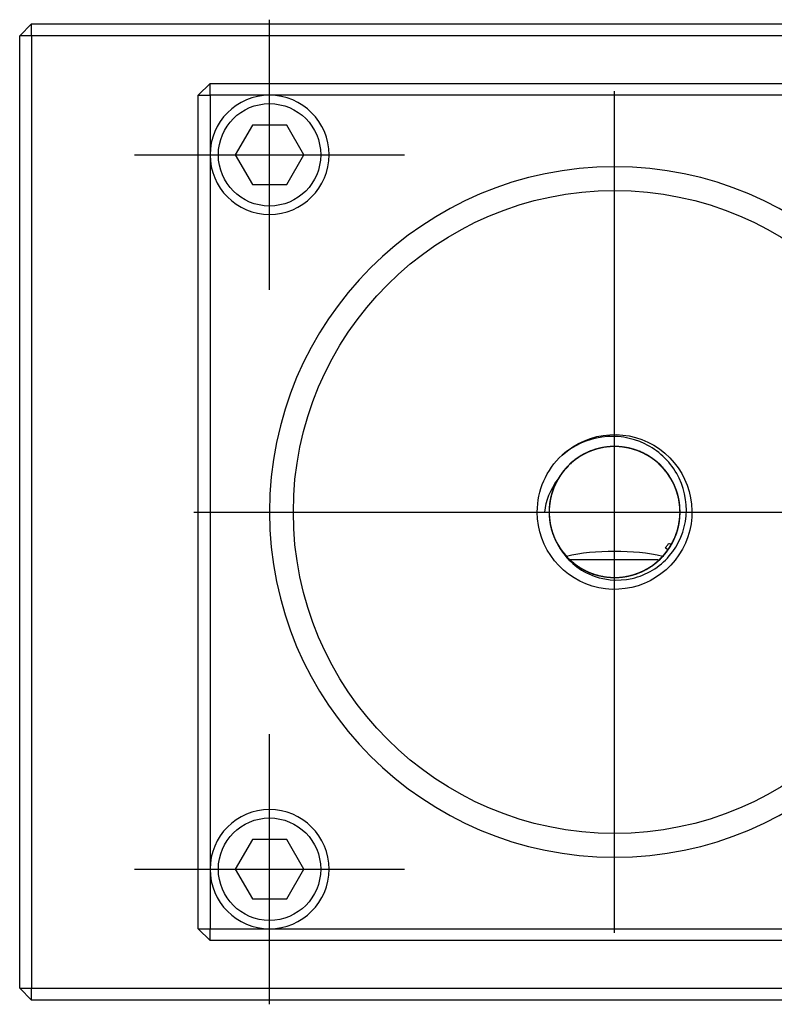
# Model space of a CAD drawing. Header units: inches. Extents: x 246 to 840, y 182 to 667.
# Tile 1 of 133: x 276 to 340, y 339 to 422. Entities that reach past the tile are written whole.
import ezdxf
from ezdxf.lldxf.tags import DXFTag

# ---------------------------------------------------------------- set-up
doc = ezdxf.new("R2010")
doc.units = ezdxf.units.IN
doc.header["$MEASUREMENT"] = 0
doc.layers.add('1', color=7, linetype='Continuous', true_color=0xffffff)
tags = doc.linetypes.add('CENTER', pattern=[2, 1.25, -0.25, 0.25, -0.25]).pattern_tags.tags
tags[10:11] = [DXFTag(74, 4), DXFTag(75, 0), DXFTag(340, '0'), DXFTag(46, 0.0), DXFTag(50, 0.0), DXFTag(44, 0.0), DXFTag(45, 0.0)]
tags[8:9] = [DXFTag(74, 4), DXFTag(75, 0), DXFTag(340, '0'), DXFTag(46, 0.0), DXFTag(50, 0.0), DXFTag(44, 0.0), DXFTag(45, 0.0)]
tags[6:7] = [DXFTag(74, 4), DXFTag(75, 0), DXFTag(340, '0'), DXFTag(46, 0.0), DXFTag(50, 0.0), DXFTag(44, 0.0), DXFTag(45, 0.0)]
tags[4:5] = [DXFTag(74, 4), DXFTag(75, 0), DXFTag(340, '0'), DXFTag(46, 0.0), DXFTag(50, 0.0), DXFTag(44, 0.0), DXFTag(45, 0.0)]

msp = doc.modelspace()

# ---------------------------------------------------------------- linework, layer by layer
at = {"layer": '1', "color": 27}
for p, q in [((277.354, 421.78), (276.354, 420.78)), ((277.354, 420.78), (277.354, 421.78)), ((277.354, 421.78), (375.354, 421.78)), ((277.354, 420.78), (276.354, 420.78)), ((276.354, 340.78), (276.354, 420.78)), ((375.354, 420.78), (277.354, 420.78)), ((277.354, 420.78), (277.354, 340.78)), ((276.354, 340.78), (277.354, 339.78)), ((276.354, 340.78), (277.354, 340.78)), ((277.354, 339.78), (277.354, 340.78)), ((277.354, 340.78), (375.354, 340.78)), ((375.354, 339.78), (277.354, 339.78))]:
    msp.add_line(p, q, dxfattribs=at)
at = {"layer": '1', "color": 23, "linetype": 'CENTER', "ltscale": 7.566667}
for p, q in [((297.354, 399.43), (297.354, 422.13)), ((286.004, 410.78), (308.704, 410.78)), ((297.354, 339.43), (297.354, 362.13)), ((286.004, 350.78), (308.704, 350.78))]:
    msp.add_line(p, q, dxfattribs=at)
at = {"layer": '1', "color": 251}
for p, q in [((291.354, 415.78), (292.354, 416.78)), ((292.354, 415.78), (292.354, 416.78)), ((292.354, 416.78), (360.354, 416.78)), ((291.354, 345.78), (291.354, 415.78)), ((291.354, 415.78), (292.354, 415.78)), ((292.354, 415.78), (292.354, 410.78)), ((297.354, 415.78), (292.354, 415.78)), ((355.354, 415.78), (297.354, 415.78)), ((295.911, 413.28), (294.467, 410.78)), ((298.797, 413.28), (295.911, 413.28)), ((300.241, 410.78), (298.797, 413.28)), ((292.354, 410.78), (292.354, 350.78)), ((294.467, 410.78), (295.911, 408.28)), ((298.797, 408.28), (300.241, 410.78)), ((295.911, 408.28), (298.797, 408.28)), ((319.854, 380.78), (320.478, 380.78)), ((330.837, 377.593), (330.627, 377.743)), ((322.529, 376.78), (330.024, 376.78)), ((295.911, 353.28), (294.467, 350.78)), ((298.797, 353.28), (295.911, 353.28)), ((300.241, 350.78), (298.797, 353.28)), ((292.354, 350.78), (292.354, 345.78)), ((294.467, 350.78), (295.911, 348.28)), ((298.797, 348.28), (300.241, 350.78)), ((295.911, 348.28), (298.797, 348.28)), ((291.354, 345.78), (292.354, 345.78)), ((292.354, 344.78), (291.354, 345.78)), ((292.354, 345.78), (297.354, 345.78)), ((292.354, 344.78), (292.354, 345.78)), ((297.354, 345.78), (355.354, 345.78)), ((360.354, 344.78), (292.354, 344.78))]:
    msp.add_line(p, q, dxfattribs=at)
at = {"layer": '1', "color": 23, "linetype": 'CENTER', "ltscale": 10.1}
for p, q in [((326.354, 345.43), (326.354, 416.13)), ((291.004, 380.78), (361.704, 380.78))]:
    msp.add_line(p, q, dxfattribs=at)
at = {"layer": '1', "color": 251, "extrusion": (0, 0, -1)}
for centre, radius in [((-297.354, 410.78), 5), ((-326.354, 380.78), 29), ((-297.354, 350.78), 5)]:
    msp.add_circle(centre, radius, dxfattribs=at)
at = {"layer": '1', "color": 251}
for centre, radius in [((297.354, 410.78), 4.3), ((326.354, 380.78), 27), ((297.354, 350.78), 4.3)]:
    msp.add_circle(centre, radius, dxfattribs=at)
at = {"layer": '1', "color": 251, "extrusion": (0, 0, -1)}
for start, end in [(47.32873, 360), (0, 47.32873)]:
    msp.add_arc((-326.354, 380.78), 6.5, start, end, dxfattribs=at)
at = {"layer": '1', "color": 251}
msp.add_arc((326.354, 380.78), 5.5, 150.80092, 209.28089, dxfattribs=at)
for points, knots in [([(321.557, 378.09), (322.126, 376.978), (323.059, 376.096), (325.33, 375.057), (326.607, 374.928), (329.035, 375.48), (330.139, 376.145), (331.756, 378.025), (332.257, 379.221), (332.477, 381.679), (332.187, 382.95), (330.962, 385.086), (330.005, 385.969), (327.784, 387.041), (326.514, 387.244), (324.054, 386.901), (322.892, 386.376), (321.948, 385.559)], [0, 0, 0, 0, 0.125, 0.125, 0.25, 0.25, 0.375, 0.375, 0.5, 0.5, 0.625, 0.625, 0.75, 0.75, 0.875, 0.875, 1, 1, 1, 1]), ([(328.999, 375.958), (329.109, 376.018), (329.217, 376.083), (329.43, 376.219), (329.535, 376.292), (329.838, 376.517), (330.029, 376.68), (330.386, 377.031), (330.553, 377.219), (330.785, 377.519), (330.859, 377.623), (330.999, 377.832), (331.065, 377.939), (331.252, 378.265), (331.361, 378.49), (331.502, 378.84), (331.545, 378.958), (331.623, 379.199), (331.658, 379.321), (331.812, 379.932), (331.866, 380.43), (331.848, 381.064), (331.84, 381.19), (331.816, 381.441), (331.799, 381.565), (331.737, 381.935), (331.679, 382.179), (331.529, 382.659), (331.437, 382.897), (331.222, 383.352), (331.1, 383.571), (330.827, 383.991), (330.676, 384.192), (330.343, 384.575), (330.165, 384.754), (329.789, 385.083), (329.589, 385.235), (329.169, 385.512), (328.947, 385.637), (328.493, 385.854), (328.26, 385.946), (327.902, 386.06), (327.781, 386.094), (327.536, 386.153), (327.412, 386.179), (327.037, 386.244), (326.787, 386.269), (326.287, 386.286), (326.036, 386.277), (325.661, 386.238), (325.535, 386.22), (325.285, 386.177), (325.162, 386.151), (324.796, 386.061), (324.558, 385.985), (324.208, 385.846), (324.093, 385.796), (323.866, 385.687), (323.753, 385.628), (323.423, 385.441), (323.214, 385.302), (322.816, 384.998), (322.627, 384.833), (322.361, 384.564), (322.274, 384.471), (322.109, 384.28), (322.03, 384.182), (321.804, 383.881), (321.668, 383.671), (321.485, 383.342), (321.428, 383.23), (321.321, 383.001), (321.271, 382.884), (321.043, 382.295), (320.927, 381.808), (320.867, 381.179), (320.859, 381.052), (320.853, 380.8), (320.854, 380.674), (320.869, 380.298), (320.897, 380.049), (320.964, 379.679), (320.991, 379.556), (321.052, 379.311), (321.088, 379.189), (321.206, 378.829), (321.3, 378.597), (321.519, 378.147), (321.644, 377.929), (321.855, 377.614), (321.93, 377.511), (322.084, 377.311), (322.165, 377.215), (322.415, 376.934), (322.594, 376.759), (322.88, 376.514), (322.979, 376.436), (323.182, 376.285), (323.287, 376.213), (323.818, 375.874), (324.272, 375.664), (324.879, 375.48), (325.001, 375.448), (325.247, 375.391), (325.37, 375.368), (325.741, 375.309), (325.991, 375.287), (326.368, 375.279), (326.494, 375.281), (326.747, 375.293), (326.873, 375.303), (327.248, 375.348), (327.494, 375.394), (327.979, 375.52), (328.217, 375.599), (328.687, 375.793), (328.912, 375.905), (329.345, 376.158), (329.552, 376.298), (329.948, 376.609), (330.137, 376.78), (330.487, 377.142), (330.648, 377.334), (330.943, 377.738), (331.078, 377.952), (331.438, 378.622), (331.612, 379.091), (331.75, 379.706), (331.773, 379.831), (331.811, 380.081), (331.825, 380.206), (331.856, 380.582), (331.859, 380.832), (331.839, 381.208), (331.828, 381.333), (331.797, 381.583), (331.777, 381.708), (331.704, 382.081), (331.639, 382.323), (331.477, 382.797), (331.38, 383.028), (331.21, 383.366), (331.149, 383.478), (331.02, 383.695), (330.952, 383.801), (330.738, 384.111), (330.582, 384.307), (330.328, 384.585), (330.24, 384.674), (330.058, 384.848), (329.962, 384.933), (329.476, 385.336), (329.051, 385.6), (328.474, 385.857), (328.356, 385.905), (328.119, 385.991), (327.999, 386.03), (327.637, 386.134), (327.393, 386.187), (327.02, 386.241), (326.895, 386.255), (326.643, 386.274), (326.516, 386.279), (326.137, 386.282), (325.887, 386.266), (325.391, 386.201), (325.145, 386.152), (324.779, 386.052), (324.658, 386.014), (324.419, 385.93), (324.302, 385.885), (323.957, 385.737), (323.734, 385.623), (323.411, 385.428), (323.305, 385.36), (323.098, 385.215), (322.996, 385.138), (322.702, 384.901), (322.519, 384.73), (322.176, 384.365), (322.016, 384.171), (321.796, 383.862), (321.727, 383.756), (321.595, 383.541), (321.533, 383.431), (321.36, 383.098), (321.26, 382.869), (321.133, 382.514), (321.094, 382.393), (321.026, 382.15), (320.996, 382.026), (320.918, 381.656), (320.884, 381.408), (320.85, 380.909), (320.85, 380.657), (320.884, 380.151), (320.919, 379.901), (321.021, 379.411), (321.089, 379.17), (321.258, 378.696), (321.36, 378.462), (321.592, 378.016), (321.723, 377.802), (322.013, 377.394), (322.172, 377.199), (322.694, 376.644), (323.084, 376.33), (323.623, 376.005), (323.733, 375.943), (323.959, 375.828), (324.073, 375.774), (324.42, 375.626), (324.656, 375.543), (325.018, 375.444), (325.141, 375.414), (325.388, 375.364), (325.513, 375.344), (325.89, 375.294), (326.14, 375.279), (326.641, 375.282), (326.891, 375.301), (327.265, 375.355), (327.39, 375.377), (327.637, 375.431), (327.76, 375.461), (328.121, 375.566), (328.357, 375.652), (328.7, 375.804), (328.813, 375.859), (329.036, 375.977), (329.147, 376.04), (329.684, 376.374), (330.069, 376.694), (330.495, 377.159), (330.578, 377.256), (330.735, 377.453), (330.81, 377.554), (331.024, 377.864), (331.152, 378.079), (331.321, 378.415), (331.374, 378.529), (331.472, 378.762), (331.517, 378.881), (331.64, 379.24), (331.704, 379.482), (331.8, 379.974), (331.832, 380.223), (331.853, 380.601), (331.855, 380.728), (331.852, 380.981), (331.846, 381.106), (331.815, 381.481), (331.777, 381.728), (331.696, 382.096), (331.664, 382.218), (331.593, 382.46), (331.552, 382.581), (331.332, 383.172), (331.096, 383.613), (330.723, 384.124), (330.644, 384.224), (330.482, 384.417), (330.398, 384.511), (330.137, 384.781), (329.951, 384.949), (329.655, 385.182), (329.553, 385.256), (329.344, 385.399), (329.236, 385.466), (328.91, 385.657), (328.685, 385.768), (328.223, 385.959), (327.984, 386.039), (327.616, 386.135), (327.493, 386.163), (327.245, 386.209), (327.121, 386.228), (326.748, 386.272), (326.498, 386.284), (325.995, 386.274), (325.741, 386.252), (324.995, 386.134), (324.516, 385.989), (323.593, 385.564), (323.171, 385.294), (322.596, 384.804), (322.414, 384.626), (322.08, 384.25), (321.926, 384.053), (321.717, 383.741), (321.651, 383.634), (321.525, 383.416), (321.465, 383.304), (321.299, 382.962), (321.205, 382.729), (321.049, 382.253), (320.987, 382.01), (320.92, 381.638), (320.902, 381.513), (320.874, 381.261), (320.864, 381.135), (320.848, 380.759), (320.855, 380.509), (320.891, 380.134), (320.907, 380.01), (320.948, 379.761), (320.973, 379.636), (321.119, 379.021), (321.299, 378.554), (321.602, 378.008), (321.665, 377.904), (321.73, 377.802)], [0, 0, 0, 0, 0.003953, 0.003953, 0.007907, 0.007907, 0.015813, 0.015813, 0.02372, 0.02372, 0.027673, 0.027673, 0.031626, 0.031626, 0.039533, 0.039533, 0.043486, 0.043486, 0.04744, 0.04744, 0.063253, 0.063253, 0.067206, 0.067206, 0.07116, 0.07116, 0.079066, 0.079066, 0.086973, 0.086973, 0.094879, 0.094879, 0.102786, 0.102786, 0.110693, 0.110693, 0.118599, 0.118599, 0.126506, 0.126506, 0.134412, 0.134412, 0.138366, 0.138366, 0.142319, 0.142319, 0.150226, 0.150226, 0.158132, 0.158132, 0.162086, 0.162086, 0.166039, 0.166039, 0.173945, 0.173945, 0.177899, 0.177899, 0.181852, 0.181852, 0.189759, 0.189759, 0.197665, 0.197665, 0.201619, 0.201619, 0.205572, 0.205572, 0.213479, 0.213479, 0.217432, 0.217432, 0.221385, 0.221385, 0.237198, 0.237198, 0.241152, 0.241152, 0.245105, 0.245105, 0.253012, 0.253012, 0.256965, 0.256965, 0.260918, 0.260918, 0.268825, 0.268825, 0.276731, 0.276731, 0.280685, 0.280685, 0.284638, 0.284638, 0.292545, 0.292545, 0.296498, 0.296498, 0.300451, 0.300451, 0.316264, 0.316264, 0.320218, 0.320218, 0.324171, 0.324171, 0.332078, 0.332078, 0.336031, 0.336031, 0.339984, 0.339984, 0.347891, 0.347891, 0.355798, 0.355798, 0.363704, 0.363704, 0.371611, 0.371611, 0.379517, 0.379517, 0.387424, 0.387424, 0.395331, 0.395331, 0.411144, 0.411144, 0.415097, 0.415097, 0.41905, 0.41905, 0.426957, 0.426957, 0.43091, 0.43091, 0.434864, 0.434864, 0.44277, 0.44277, 0.450677, 0.450677, 0.45463, 0.45463, 0.458583, 0.458583, 0.46649, 0.46649, 0.470443, 0.470443, 0.474397, 0.474397, 0.49021, 0.49021, 0.494163, 0.494163, 0.498117, 0.498117, 0.506023, 0.506023, 0.509976, 0.509976, 0.51393, 0.51393, 0.521836, 0.521836, 0.529743, 0.529743, 0.533696, 0.533696, 0.53765, 0.53765, 0.545556, 0.545556, 0.54951, 0.54951, 0.553463, 0.553463, 0.561369, 0.561369, 0.569276, 0.569276, 0.573229, 0.573229, 0.577183, 0.577183, 0.585089, 0.585089, 0.589043, 0.589043, 0.592996, 0.592996, 0.600902, 0.600902, 0.608809, 0.608809, 0.616716, 0.616716, 0.624622, 0.624622, 0.632529, 0.632529, 0.640436, 0.640436, 0.648342, 0.648342, 0.664155, 0.664155, 0.668109, 0.668109, 0.672062, 0.672062, 0.679969, 0.679969, 0.683922, 0.683922, 0.687875, 0.687875, 0.695782, 0.695782, 0.703688, 0.703688, 0.707642, 0.707642, 0.711595, 0.711595, 0.719502, 0.719502, 0.723455, 0.723455, 0.727408, 0.727408, 0.743222, 0.743222, 0.747175, 0.747175, 0.751128, 0.751128, 0.759035, 0.759035, 0.762988, 0.762988, 0.766941, 0.766941, 0.774848, 0.774848, 0.782755, 0.782755, 0.786708, 0.786708, 0.790661, 0.790661, 0.798568, 0.798568, 0.802521, 0.802521, 0.806474, 0.806474, 0.822288, 0.822288, 0.826241, 0.826241, 0.830194, 0.830194, 0.838101, 0.838101, 0.842054, 0.842054, 0.846007, 0.846007, 0.853914, 0.853914, 0.861821, 0.861821, 0.865774, 0.865774, 0.869727, 0.869727, 0.877634, 0.877634, 0.885541, 0.885541, 0.901354, 0.901354, 0.917167, 0.917167, 0.925074, 0.925074, 0.93298, 0.93298, 0.936933, 0.936933, 0.940887, 0.940887, 0.948793, 0.948793, 0.9567, 0.9567, 0.960653, 0.960653, 0.964607, 0.964607, 0.972513, 0.972513, 0.976467, 0.976467, 0.98042, 0.98042, 0.996233, 0.996233, 1, 1, 1, 1]), ([(322.162, 377.22), (322.19, 377.186), (322.219, 377.154), (322.415, 376.934), (322.594, 376.759), (322.88, 376.514), (322.979, 376.436), (323.182, 376.285), (323.287, 376.213), (323.818, 375.874), (324.272, 375.664), (324.879, 375.48), (325.001, 375.448), (325.247, 375.391), (325.37, 375.368), (325.741, 375.309), (325.991, 375.287), (326.368, 375.279), (326.494, 375.281), (326.747, 375.293), (326.873, 375.303), (327.248, 375.348), (327.494, 375.394), (327.979, 375.52), (328.217, 375.599), (328.687, 375.793), (328.912, 375.905), (329.345, 376.158), (329.552, 376.298), (329.948, 376.609), (330.137, 376.78), (330.487, 377.142), (330.648, 377.334), (330.943, 377.738), (331.078, 377.952), (331.438, 378.622), (331.612, 379.091), (331.75, 379.706), (331.773, 379.831), (331.811, 380.081), (331.825, 380.206), (331.856, 380.582), (331.859, 380.832), (331.839, 381.208), (331.828, 381.333), (331.797, 381.583), (331.777, 381.708), (331.704, 382.081), (331.639, 382.323), (331.477, 382.797), (331.38, 383.028), (331.21, 383.366), (331.149, 383.478), (331.02, 383.695), (330.952, 383.801), (330.738, 384.111), (330.582, 384.307), (330.328, 384.585), (330.24, 384.674), (330.058, 384.848), (329.962, 384.933), (329.476, 385.336), (329.051, 385.6), (328.474, 385.857), (328.356, 385.905), (328.119, 385.991), (327.999, 386.03), (327.637, 386.134), (327.393, 386.187), (327.02, 386.241), (326.895, 386.255), (326.643, 386.274), (326.516, 386.279), (326.137, 386.282), (325.887, 386.266), (325.391, 386.201), (325.145, 386.152), (324.779, 386.052), (324.658, 386.014), (324.419, 385.93), (324.302, 385.885), (323.957, 385.737), (323.734, 385.623), (323.411, 385.428), (323.305, 385.36), (323.098, 385.215), (322.996, 385.138), (322.702, 384.901), (322.519, 384.73), (322.176, 384.365), (322.016, 384.171), (321.796, 383.862), (321.727, 383.756), (321.595, 383.541), (321.533, 383.431), (321.36, 383.098), (321.26, 382.869), (321.133, 382.514), (321.094, 382.393), (321.026, 382.15), (320.996, 382.026), (320.918, 381.656), (320.884, 381.408), (320.85, 380.909), (320.85, 380.657), (320.884, 380.151), (320.919, 379.901), (321.021, 379.411), (321.089, 379.17), (321.258, 378.696), (321.36, 378.462), (321.592, 378.016), (321.723, 377.802), (322.013, 377.394), (322.172, 377.199), (322.694, 376.644), (323.084, 376.33), (323.623, 376.005), (323.733, 375.943), (323.959, 375.828), (324.073, 375.774), (324.42, 375.626), (324.656, 375.543), (325.018, 375.444), (325.141, 375.414), (325.388, 375.364), (325.513, 375.344), (325.89, 375.294), (326.14, 375.279), (326.641, 375.282), (326.891, 375.301), (327.265, 375.355), (327.39, 375.377), (327.637, 375.431), (327.76, 375.461), (328.121, 375.566), (328.357, 375.652), (328.7, 375.804), (328.813, 375.859), (329.036, 375.977), (329.147, 376.04), (329.684, 376.374), (330.069, 376.694), (330.495, 377.159), (330.578, 377.256), (330.735, 377.453), (330.81, 377.554), (331.024, 377.864), (331.152, 378.079), (331.321, 378.415), (331.374, 378.529), (331.472, 378.762), (331.517, 378.881), (331.64, 379.24), (331.704, 379.482), (331.8, 379.974), (331.832, 380.223), (331.853, 380.601), (331.855, 380.728), (331.852, 380.981), (331.846, 381.106), (331.815, 381.481), (331.777, 381.728), (331.696, 382.096), (331.664, 382.218), (331.593, 382.46), (331.552, 382.581), (331.332, 383.172), (331.096, 383.613), (330.723, 384.124), (330.644, 384.224), (330.482, 384.417), (330.398, 384.511), (330.137, 384.781), (329.951, 384.949), (329.655, 385.182), (329.553, 385.256), (329.344, 385.399), (329.236, 385.466), (328.91, 385.657), (328.685, 385.768), (328.223, 385.959), (327.984, 386.039), (327.616, 386.135), (327.493, 386.163), (327.245, 386.209), (327.121, 386.228), (326.748, 386.272), (326.498, 386.284), (325.995, 386.274), (325.741, 386.252), (324.995, 386.134), (324.516, 385.989), (323.593, 385.564), (323.171, 385.294), (322.596, 384.804), (322.414, 384.626), (322.08, 384.25), (321.926, 384.053), (321.717, 383.741), (321.651, 383.634), (321.525, 383.416), (321.465, 383.304), (321.299, 382.962), (321.205, 382.729), (321.049, 382.253), (320.987, 382.01), (320.92, 381.638), (320.902, 381.513), (320.874, 381.261), (320.864, 381.135), (320.848, 380.759), (320.855, 380.509), (320.891, 380.134), (320.907, 380.01), (320.948, 379.761), (320.973, 379.636), (321.119, 379.021), (321.299, 378.554), (321.605, 378.003), (321.671, 377.894), (321.808, 377.681), (321.881, 377.578), (322.107, 377.277), (322.27, 377.088), (322.535, 376.82), (322.627, 376.734), (322.816, 376.567), (322.914, 376.487), (323.216, 376.257), (323.634, 375.98), (324.087, 375.763), (324.439, 375.623), (324.559, 375.58), (324.799, 375.503), (324.92, 375.469), (325.285, 375.379), (325.532, 375.336), (325.907, 375.297), (326.032, 375.288), (326.285, 375.279), (326.412, 375.279), (327.042, 375.3), (327.536, 375.385), (328.138, 375.576), (328.258, 375.619), (328.493, 375.712), (328.608, 375.762), (328.947, 375.924), (329.165, 376.047), (329.48, 376.254), (329.583, 376.326), (329.785, 376.48), (329.883, 376.56), (330.168, 376.809), (330.344, 376.987), (330.672, 377.365), (330.824, 377.565), (331.031, 377.884), (331.097, 377.992), (331.219, 378.212), (331.277, 378.324), (331.437, 378.664), (331.528, 378.897), (331.64, 379.257), (331.674, 379.379), (331.733, 379.625), (331.758, 379.75), (331.82, 380.122), (331.845, 380.371), (331.859, 380.872), (331.849, 381.123), (331.794, 381.628), (331.75, 381.876), (331.628, 382.361), (331.551, 382.599), (331.363, 383.066), (331.251, 383.296), (331.001, 383.733), (330.862, 383.941), (330.556, 384.338), (330.389, 384.526), (330.027, 384.882), (329.836, 385.045), (329.434, 385.344), (329.224, 385.479), (328.892, 385.661), (328.779, 385.718), (328.549, 385.825), (328.433, 385.874), (328.081, 386.008), (327.842, 386.081), (327.475, 386.166), (327.352, 386.19), (327.103, 386.231), (326.977, 386.246), (326.599, 386.281), (326.348, 386.286), (325.848, 386.263), (325.599, 386.234), (325.227, 386.165), (325.103, 386.138), (324.858, 386.074), (324.737, 386.039), (324.38, 385.92), (324.148, 385.825), (323.811, 385.659), (323.7, 385.599), (323.482, 385.473), (323.374, 385.405), (323.06, 385.192), (322.863, 385.037), (322.49, 384.703), (322.316, 384.523), (322.071, 384.233), (321.993, 384.133), (321.843, 383.93), (321.772, 383.826), (321.571, 383.508), (321.452, 383.288), (321.296, 382.945), (321.248, 382.829), (321.16, 382.592), (321.119, 382.472), (320.939, 381.867), (320.863, 381.372), (320.853, 380.74), (320.855, 380.612), (320.869, 380.361), (320.88, 380.235), (320.925, 379.862), (320.973, 379.616), (321.069, 379.252), (321.105, 379.132), (321.187, 378.892), (321.232, 378.773), (321.378, 378.424), (321.49, 378.2), (321.745, 377.769), (321.887, 377.562), (322.045, 377.362), (322.048, 377.359), (322.051, 377.355)], [0, 0, 0, 0, 0.001266, 0.001266, 0.008556, 0.008556, 0.0122, 0.0122, 0.015845, 0.015845, 0.030424, 0.030424, 0.034068, 0.034068, 0.037713, 0.037713, 0.045002, 0.045002, 0.048647, 0.048647, 0.052292, 0.052292, 0.059581, 0.059581, 0.066871, 0.066871, 0.07416, 0.07416, 0.081449, 0.081449, 0.088739, 0.088739, 0.096028, 0.096028, 0.103317, 0.103317, 0.117896, 0.117896, 0.121541, 0.121541, 0.125185, 0.125185, 0.132475, 0.132475, 0.13612, 0.13612, 0.139764, 0.139764, 0.147054, 0.147054, 0.154343, 0.154343, 0.157988, 0.157988, 0.161632, 0.161632, 0.168922, 0.168922, 0.172566, 0.172566, 0.176211, 0.176211, 0.19079, 0.19079, 0.194434, 0.194434, 0.198079, 0.198079, 0.205368, 0.205368, 0.209013, 0.209013, 0.212658, 0.212658, 0.219947, 0.219947, 0.227237, 0.227237, 0.230881, 0.230881, 0.234526, 0.234526, 0.241815, 0.241815, 0.24546, 0.24546, 0.249105, 0.249105, 0.256394, 0.256394, 0.263683, 0.263683, 0.267328, 0.267328, 0.270973, 0.270973, 0.278262, 0.278262, 0.281907, 0.281907, 0.285551, 0.285551, 0.292841, 0.292841, 0.30013, 0.30013, 0.30742, 0.30742, 0.314709, 0.314709, 0.321998, 0.321998, 0.329288, 0.329288, 0.336577, 0.336577, 0.351156, 0.351156, 0.3548, 0.3548, 0.358445, 0.358445, 0.365734, 0.365734, 0.369379, 0.369379, 0.373024, 0.373024, 0.380313, 0.380313, 0.387603, 0.387603, 0.391247, 0.391247, 0.394892, 0.394892, 0.402181, 0.402181, 0.405826, 0.405826, 0.409471, 0.409471, 0.424049, 0.424049, 0.427694, 0.427694, 0.431339, 0.431339, 0.438628, 0.438628, 0.442273, 0.442273, 0.445917, 0.445917, 0.453207, 0.453207, 0.460496, 0.460496, 0.464141, 0.464141, 0.467786, 0.467786, 0.475075, 0.475075, 0.47872, 0.47872, 0.482364, 0.482364, 0.496943, 0.496943, 0.500588, 0.500588, 0.504232, 0.504232, 0.511522, 0.511522, 0.515166, 0.515166, 0.518811, 0.518811, 0.5261, 0.5261, 0.53339, 0.53339, 0.537035, 0.537035, 0.540679, 0.540679, 0.547969, 0.547969, 0.555258, 0.555258, 0.569837, 0.569837, 0.584415, 0.584415, 0.591705, 0.591705, 0.598994, 0.598994, 0.602639, 0.602639, 0.606283, 0.606283, 0.613573, 0.613573, 0.620862, 0.620862, 0.624507, 0.624507, 0.628152, 0.628152, 0.635441, 0.635441, 0.639086, 0.639086, 0.64273, 0.64273, 0.657309, 0.657309, 0.660954, 0.660954, 0.664598, 0.664598, 0.671888, 0.671888, 0.675532, 0.675532, 0.679177, 0.679177, 0.686466, 0.693756, 0.693756, 0.697401, 0.697401, 0.701045, 0.701045, 0.708335, 0.708335, 0.711979, 0.711979, 0.715624, 0.715624, 0.730203, 0.730203, 0.733847, 0.733847, 0.737492, 0.737492, 0.744781, 0.744781, 0.748426, 0.748426, 0.752071, 0.752071, 0.75936, 0.75936, 0.766649, 0.766649, 0.770294, 0.770294, 0.773939, 0.773939, 0.781228, 0.781228, 0.784873, 0.784873, 0.788518, 0.788518, 0.795807, 0.795807, 0.803096, 0.803096, 0.810386, 0.810386, 0.817675, 0.817675, 0.824964, 0.824964, 0.832254, 0.832254, 0.839543, 0.839543, 0.846832, 0.846832, 0.854122, 0.854122, 0.857767, 0.857767, 0.861411, 0.861411, 0.868701, 0.868701, 0.872345, 0.872345, 0.87599, 0.87599, 0.883279, 0.883279, 0.890569, 0.890569, 0.894213, 0.894213, 0.897858, 0.897858, 0.905147, 0.905147, 0.908792, 0.908792, 0.912437, 0.912437, 0.919726, 0.919726, 0.927015, 0.927015, 0.93066, 0.93066, 0.934305, 0.934305, 0.941594, 0.941594, 0.945239, 0.945239, 0.948884, 0.948884, 0.963462, 0.963462, 0.967107, 0.967107, 0.970752, 0.970752, 0.978041, 0.978041, 0.981686, 0.981686, 0.98533, 0.98533, 0.99262, 0.99262, 0.999909, 0.999909, 1, 1, 1, 1]), ([(321.894, 377.562), (322.032, 377.371), (322.183, 377.188), (322.694, 376.644), (323.084, 376.33), (323.623, 376.005), (323.733, 375.943), (323.959, 375.828), (324.073, 375.774), (324.42, 375.626), (324.656, 375.543), (325.018, 375.444), (325.141, 375.414), (325.388, 375.364), (325.513, 375.344), (325.89, 375.294), (326.14, 375.279), (326.641, 375.282), (326.891, 375.301), (327.265, 375.355), (327.39, 375.377), (327.637, 375.431), (327.76, 375.461), (328.121, 375.566), (328.357, 375.652), (328.7, 375.804), (328.813, 375.859), (329.036, 375.977), (329.147, 376.04), (329.684, 376.374), (330.069, 376.694), (330.495, 377.159), (330.578, 377.256), (330.735, 377.453), (330.81, 377.554), (331.024, 377.864), (331.152, 378.079), (331.321, 378.415), (331.374, 378.529), (331.472, 378.762), (331.517, 378.881), (331.64, 379.24), (331.704, 379.482), (331.8, 379.974), (331.832, 380.223), (331.853, 380.601), (331.855, 380.728), (331.852, 380.981), (331.846, 381.106), (331.815, 381.481), (331.777, 381.728), (331.696, 382.096), (331.664, 382.218), (331.593, 382.46), (331.552, 382.581), (331.332, 383.172), (331.096, 383.613), (330.723, 384.124), (330.644, 384.224), (330.482, 384.417), (330.398, 384.511), (330.137, 384.781), (329.951, 384.949), (329.655, 385.182), (329.553, 385.256), (329.344, 385.399), (329.236, 385.466), (328.91, 385.657), (328.685, 385.768), (328.223, 385.959), (327.984, 386.039), (327.616, 386.135), (327.493, 386.163), (327.245, 386.209), (327.121, 386.228), (326.748, 386.272), (326.498, 386.284), (325.995, 386.274), (325.741, 386.252), (324.995, 386.134), (324.516, 385.989), (323.593, 385.564), (323.171, 385.294), (322.596, 384.804), (322.414, 384.626), (322.08, 384.25), (321.926, 384.053), (321.717, 383.741), (321.651, 383.634), (321.525, 383.416), (321.465, 383.304), (321.299, 382.962), (321.205, 382.729), (321.049, 382.253), (320.987, 382.01), (320.92, 381.638), (320.902, 381.513), (320.874, 381.261), (320.864, 381.135), (320.848, 380.759), (320.855, 380.509), (320.891, 380.134), (320.907, 380.01), (320.948, 379.761), (320.973, 379.636), (321.119, 379.021), (321.299, 378.554), (321.605, 378.003), (321.671, 377.894), (321.77, 377.741), (321.801, 377.695), (321.832, 377.649)], [0, 0, 0, 0, 0.020596, 0.020596, 0.064397, 0.064397, 0.075348, 0.075348, 0.086298, 0.086298, 0.108199, 0.108199, 0.119149, 0.119149, 0.1301, 0.1301, 0.152001, 0.152001, 0.173901, 0.173901, 0.184852, 0.184852, 0.195802, 0.195802, 0.217703, 0.217703, 0.228654, 0.228654, 0.239604, 0.239604, 0.283406, 0.283406, 0.294356, 0.294356, 0.305306, 0.305306, 0.327207, 0.327207, 0.338158, 0.338158, 0.349108, 0.349108, 0.371009, 0.371009, 0.39291, 0.39291, 0.40386, 0.40386, 0.41481, 0.41481, 0.436711, 0.436711, 0.447662, 0.447662, 0.458612, 0.458612, 0.502414, 0.502414, 0.513364, 0.513364, 0.524314, 0.524314, 0.546215, 0.546215, 0.557166, 0.557166, 0.568116, 0.568116, 0.590017, 0.590017, 0.611918, 0.611918, 0.622868, 0.622868, 0.633818, 0.633818, 0.655719, 0.655719, 0.67762, 0.67762, 0.721422, 0.721422, 0.765223, 0.765223, 0.787124, 0.787124, 0.809025, 0.809025, 0.819975, 0.819975, 0.830926, 0.830926, 0.852827, 0.852827, 0.874727, 0.874727, 0.885678, 0.885678, 0.896628, 0.896628, 0.918529, 0.918529, 0.929479, 0.929479, 0.94043, 0.94043, 0.984231, 0.984231, 0.995182, 0.995182, 1, 1, 1, 1]), ([(322.227, 377.144), (322.248, 377.121), (322.269, 377.098), (322.375, 376.981), (322.463, 376.892), (322.734, 376.632), (322.927, 376.472), (323.232, 376.251), (323.336, 376.18), (323.551, 376.046), (323.661, 375.983), (324.217, 375.687), (324.687, 375.515), (325.431, 375.352), (325.68, 375.316), (326.18, 375.277), (326.43, 375.275), (326.932, 375.305), (327.186, 375.338), (327.679, 375.436), (327.92, 375.502), (328.394, 375.666), (328.625, 375.765), (329.078, 375.995), (329.293, 376.125), (329.704, 376.411), (329.899, 376.568), (330.177, 376.824), (330.267, 376.913), (330.441, 377.098), (330.524, 377.192), (330.764, 377.484), (330.909, 377.687), (331.106, 378.008), (331.168, 378.117), (331.285, 378.34), (331.34, 378.454), (331.594, 379.034), (331.73, 379.516), (331.818, 380.14), (331.831, 380.267), (331.849, 380.519), (331.854, 380.645), (331.854, 381.022), (331.838, 381.271), (331.787, 381.644), (331.766, 381.768), (331.715, 382.015), (331.685, 382.138), (331.583, 382.504), (331.499, 382.74), (331.3, 383.199), (331.185, 383.422), (330.988, 383.746), (330.918, 383.852), (330.772, 384.058), (330.696, 384.159), (330.458, 384.45), (330.287, 384.633), (330.012, 384.89), (329.917, 384.972), (329.721, 385.131), (329.619, 385.208), (329.103, 385.571), (328.658, 385.8), (328.062, 386.01), (327.94, 386.048), (327.697, 386.115), (327.575, 386.145), (327.206, 386.22), (326.958, 386.253), (326.582, 386.277), (326.456, 386.281), (326.203, 386.28), (326.076, 386.275), (325.699, 386.247), (325.451, 386.211), (324.961, 386.107), (324.72, 386.038), (324.363, 385.909), (324.245, 385.861), (324.014, 385.76), (323.901, 385.705), (323.569, 385.53), (323.356, 385.398), (323.049, 385.179), (322.949, 385.102), (322.754, 384.941), (322.659, 384.856), (322.202, 384.423), (321.889, 384.032), (321.565, 383.488), (321.504, 383.377), (321.39, 383.152), (321.337, 383.038), (321.191, 382.692), (321.109, 382.455), (320.978, 381.97), (320.929, 381.719), (320.866, 381.22), (320.852, 380.97), (320.857, 380.469), (320.877, 380.218), (320.952, 379.716), (321.006, 379.471), (321.148, 378.99), (321.234, 378.755), (321.441, 378.296), (321.561, 378.071), (321.828, 377.645), (321.976, 377.442), (322.217, 377.154), (322.301, 377.061), (322.475, 376.879), (322.566, 376.791), (323.035, 376.365), (323.449, 376.083), (324.013, 375.802), (324.128, 375.749), (324.362, 375.652), (324.48, 375.608), (324.837, 375.488), (325.079, 375.424), (325.449, 375.354), (325.573, 375.335), (325.823, 375.305), (325.95, 375.294), (326.329, 375.275), (326.58, 375.279), (327.079, 375.323), (327.326, 375.361), (327.695, 375.445), (327.818, 375.477), (328.06, 375.55), (328.18, 375.591), (328.532, 375.724), (328.759, 375.828), (329.09, 376.007), (329.198, 376.071), (329.411, 376.207), (329.516, 376.279), (329.822, 376.504), (330.013, 376.666), (330.371, 377.015), (330.539, 377.202), (330.771, 377.501), (330.846, 377.604), (330.987, 377.814), (331.054, 377.92), (331.242, 378.246), (331.352, 378.471), (331.494, 378.819), (331.538, 378.937), (331.617, 379.178), (331.652, 379.3), (331.746, 379.667), (331.791, 379.913), (331.847, 380.411), (331.859, 380.662), (331.849, 381.041), (331.842, 381.168), (331.818, 381.419), (331.802, 381.543), (331.742, 381.914), (331.685, 382.158), (331.574, 382.518), (331.533, 382.637), (331.442, 382.874), (331.392, 382.99), (331.126, 383.562), (330.854, 383.982), (330.441, 384.463), (330.355, 384.556), (330.178, 384.735), (330.087, 384.821), (329.805, 385.07), (329.607, 385.223), (329.293, 385.431), (329.185, 385.497), (328.965, 385.623), (328.853, 385.682), (328.513, 385.845), (328.28, 385.938), (327.803, 386.092), (327.559, 386.153), (327.059, 386.241), (326.809, 386.267), (326.308, 386.286), (326.058, 386.278), (325.557, 386.228), (325.306, 386.185), (324.817, 386.067), (324.578, 385.992), (324.112, 385.809), (323.884, 385.701), (323.22, 385.329), (322.821, 385.026), (322.376, 384.581), (322.29, 384.488), (322.123, 384.297), (322.043, 384.199), (321.815, 383.896), (321.677, 383.685), (321.553, 383.463)], [0, 0, 0, 0, 0.001501, 0.001501, 0.007552, 0.007552, 0.019655, 0.019655, 0.025707, 0.025707, 0.031758, 0.031758, 0.055964, 0.055964, 0.068067, 0.068067, 0.08017, 0.08017, 0.092273, 0.092273, 0.104376, 0.104376, 0.116479, 0.116479, 0.128582, 0.128582, 0.140686, 0.140686, 0.146737, 0.146737, 0.152789, 0.152789, 0.164892, 0.164892, 0.170943, 0.170943, 0.176995, 0.176995, 0.201201, 0.201201, 0.207252, 0.207252, 0.213304, 0.213304, 0.225407, 0.225407, 0.231458, 0.231458, 0.23751, 0.23751, 0.249613, 0.249613, 0.261716, 0.261716, 0.267767, 0.267767, 0.273819, 0.273819, 0.285922, 0.285922, 0.291973, 0.291973, 0.298025, 0.298025, 0.322231, 0.322231, 0.328282, 0.328282, 0.334334, 0.334334, 0.346437, 0.346437, 0.352488, 0.352488, 0.35854, 0.35854, 0.370643, 0.370643, 0.382746, 0.382746, 0.388797, 0.388797, 0.394849, 0.394849, 0.406952, 0.406952, 0.413003, 0.413003, 0.419055, 0.419055, 0.443261, 0.443261, 0.449313, 0.449313, 0.455364, 0.455364, 0.467467, 0.467467, 0.47957, 0.47957, 0.491673, 0.491673, 0.503776, 0.503776, 0.515879, 0.515879, 0.527982, 0.527982, 0.540085, 0.540085, 0.552188, 0.552188, 0.55824, 0.55824, 0.564291, 0.564291, 0.588497, 0.588497, 0.594549, 0.594549, 0.6006, 0.6006, 0.612703, 0.612703, 0.618755, 0.618755, 0.624806, 0.624806, 0.636909, 0.636909, 0.649012, 0.649012, 0.655064, 0.655064, 0.661115, 0.661115, 0.673218, 0.673218, 0.67927, 0.67927, 0.685321, 0.685321, 0.697424, 0.697424, 0.709527, 0.709527, 0.715579, 0.715579, 0.721631, 0.721631, 0.733734, 0.733734, 0.739785, 0.739785, 0.745837, 0.745837, 0.75794, 0.75794, 0.770043, 0.770043, 0.776094, 0.776094, 0.782146, 0.782146, 0.794249, 0.794249, 0.8003, 0.8003, 0.806352, 0.806352, 0.830558, 0.830558, 0.836609, 0.836609, 0.842661, 0.842661, 0.854764, 0.854764, 0.860815, 0.860815, 0.866867, 0.866867, 0.87897, 0.87897, 0.891073, 0.891073, 0.903176, 0.903176, 0.915279, 0.915279, 0.927382, 0.927382, 0.939485, 0.939485, 0.951588, 0.951588, 0.975794, 0.975794, 0.981845, 0.981845, 0.987897, 0.987897, 1, 1, 1, 1]), ([(321.618, 377.984), (321.745, 377.769), (321.887, 377.562), (322.123, 377.264), (322.205, 377.168), (322.296, 377.068), (322.303, 377.061), (322.309, 377.054)], [0, 0, 0, 0, 0.650222, 0.650222, 0.97583, 0.97583, 1, 1, 1, 1]), ([(322.306, 377.057), (323.536, 377.406), (324.897, 377.486), (327.795, 377.486), (329.169, 377.407), (330.402, 377.057)], [0, 0, 0, 0, 0.5, 0.5, 1, 1, 1, 1])]:
    msp.add_open_spline(points, degree=3, knots=knots, dxfattribs=at)
for points in [[(320.478, 380.78), (320.602, 381.754), (320.959, 382.682), (321.553, 383.463)], [(330.627, 377.743), (330.716, 377.87), (330.8, 378), (330.878, 378.135)], [(330.878, 378.135), (330.969, 378.118), (331.06, 378.104), (331.151, 378.09)]]:
    msp.add_open_spline(points, degree=3, dxfattribs=at)

doc.saveas('drawing.dxf')
